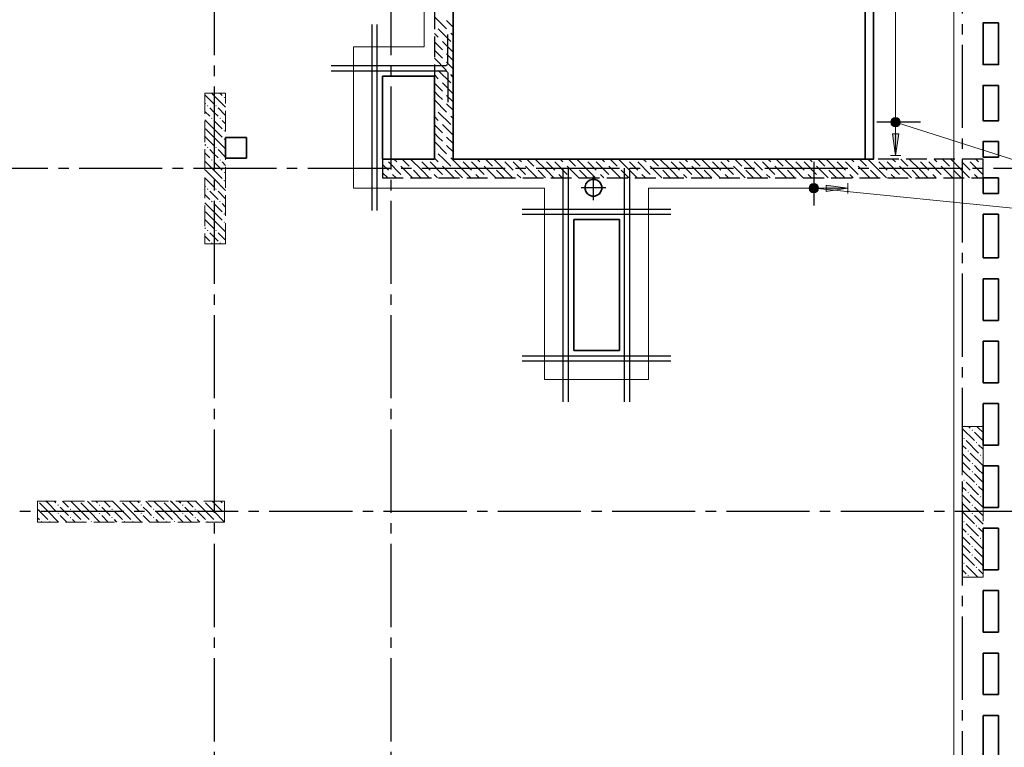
# Model space of a CAD drawing. Header units: millimetres. Extents: x 40580 to 1930067, y -240640 to 81020.
# Tile 173 of 256: x 639554 to 649032, y -203556 to -196558. Entities that reach past the tile are written whole.
import ezdxf

# ---------------------------------------------------------------- set-up
doc = ezdxf.new("R2010")
doc.units = ezdxf.units.MM
for name, pattern in [('______2', [270, 200, -70]), ('______5', [1100, 800, -100, 100, -100]), ('CENTER', [2, 1.25, -0.25, 0.25, -0.25])]:
    doc.linetypes.add(name, pattern=pattern)
for name, color, linetype, lineweight in [('Standard', 7, 'Continuous', 25), ('ЖБ Перекрытие верхний уровень', 7, 'Continuous', 35), ('ОСИ', 7, 'CENTER', 15), ('Позиционная метка линия выноска', 7, 'Continuous', 13), ('Позиционная метка номер позиции', 7, 'Continuous', 13)]:
    doc.layers.add(name, color=color, linetype=linetype, lineweight=lineweight)
doc.layers.add('ЖБ Балка Вышележаща', color=7, linetype='Continuous')
doc.layers.add('Размерная выноска', color=7, linetype='Continuous')
doc.layers.add('ЖБ Пилон', color=7, linetype='______2', lineweight=13, true_color=0xa0a0a0)
doc.layers.add('ЖБ Стена верхний уровень', color=7, linetype='______2', true_color=0x656565)

msp = doc.modelspace()

# ---------------------------------------------------------------- hatches: boundary and pattern name
at = {"layer": 'ЖБ Пилон', "linetype": 'Continuous', "lineweight": -3, "transparency": 33554687}
for points in [[(641517.2, -197306), (641523.7, -197299.5), (641530.2, -197306), (641523.7, -197312.5)], [(641357.2, -197386), (641363.7, -197379.5), (641370.2, -197386), (641363.7, -197392.5)], [(641437.2, -197386), (641443.7, -197379.5), (641450.2, -197386), (641443.7, -197392.5)], [(641397.2, -197506), (641403.7, -197499.5), (641410.2, -197506), (641403.7, -197512.5)], [(641477.2, -197506), (641483.7, -197499.5), (641490.2, -197506), (641483.7, -197512.5)], [(647988.9, -197542.8), (647995.4, -197549.3), (647988.9, -197555.8), (647982.4, -197549.3)], [(641517.2, -197626), (641523.7, -197619.5), (641530.2, -197626), (641523.7, -197632.5)], [(641517.2, -197706), (641523.7, -197699.5), (641530.2, -197706), (641523.7, -197712.5)], [(641357.2, -197786), (641363.7, -197779.5), (641370.2, -197786), (641363.7, -197792.5)], [(641437.2, -197786), (641443.7, -197779.5), (641450.2, -197786), (641443.7, -197792.5)], [(641397.2, -197906), (641403.7, -197899.5), (641410.2, -197906), (641403.7, -197912.5)], [(641477.2, -197906), (641483.7, -197899.5), (641490.2, -197906), (641483.7, -197912.5)], [(641517.2, -198026), (641523.7, -198019.5), (641530.2, -198026), (641523.7, -198032.5)], [(641517.2, -198106), (641523.7, -198099.5), (641530.2, -198106), (641523.7, -198112.5)], [(641357.2, -198186), (641363.7, -198179.5), (641370.2, -198186), (641363.7, -198192.5)], [(641437.2, -198186), (641443.7, -198179.5), (641450.2, -198186), (641443.7, -198192.5)], [(641397.2, -198306), (641403.7, -198299.5), (641410.2, -198306), (641403.7, -198312.5)], [(641477.2, -198306), (641483.7, -198299.5), (641490.2, -198306), (641483.7, -198312.5)], [(641517.2, -198426), (641523.7, -198419.5), (641530.2, -198426), (641523.7, -198432.5)], [(641517.2, -198506), (641523.7, -198499.5), (641530.2, -198506), (641523.7, -198512.5)], [(641357.2, -198586), (641363.7, -198579.5), (641370.2, -198586), (641363.7, -198592.5)], [(641437.2, -198586), (641443.7, -198579.5), (641450.2, -198586), (641443.7, -198592.5)], [(641397.2, -198706), (641403.7, -198699.5), (641410.2, -198706), (641403.7, -198712.5)], [(641477.2, -198706), (641483.7, -198699.5), (641490.2, -198706), (641483.7, -198712.5)], [(648717.2, -200506), (648723.7, -200499.5), (648730.2, -200506), (648723.7, -200512.5)], [(648637.2, -200586), (648643.7, -200579.5), (648650.2, -200586), (648643.7, -200592.5)], [(648757.2, -200626), (648763.7, -200619.5), (648770.2, -200626), (648763.7, -200632.5)], [(648677.2, -200706), (648683.7, -200699.5), (648690.2, -200706), (648683.7, -200712.5)], [(648717.2, -200826), (648723.7, -200819.5), (648730.2, -200826), (648723.7, -200832.5)], [(648797.2, -200746), (648803.7, -200739.5), (648810.2, -200746), (648803.7, -200752.5)], [(648717.2, -200906), (648723.7, -200899.5), (648730.2, -200906), (648723.7, -200912.5)], [(648637.2, -200986), (648643.7, -200979.5), (648650.2, -200986), (648643.7, -200992.5)], [(648677.2, -201106), (648683.7, -201099.5), (648690.2, -201106), (648683.7, -201112.5)], [(648757.2, -201026), (648763.7, -201019.5), (648770.2, -201026), (648763.7, -201032.5)], [(639727, -201189.1), (639726.7, -201189.4), (639726.7, -201189.1)], [(640127, -201189.1), (640123.7, -201192.5), (640120.3, -201189.1)], [(640527, -201189.1), (640523.7, -201192.5), (640520.3, -201189.1)], [(640927, -201189.1), (640923.7, -201192.5), (640920.3, -201189.1)], [(641327, -201189.1), (641323.7, -201192.5), (641320.3, -201189.1)], [(648797.2, -201146), (648803.7, -201139.5), (648810.2, -201146), (648803.7, -201152.5)], [(639917.2, -201226), (639923.7, -201219.5), (639930.2, -201226), (639923.7, -201232.5)], [(639917.2, -201306), (639923.7, -201299.5), (639930.2, -201306), (639923.7, -201312.5)], [(640037.2, -201266), (640043.7, -201259.5), (640050.2, -201266), (640043.7, -201272.5)], [(640317.2, -201226), (640323.7, -201219.5), (640330.2, -201226), (640323.7, -201232.5)], [(640317.2, -201306), (640323.7, -201299.5), (640330.2, -201306), (640323.7, -201312.5)], [(640437.2, -201266), (640443.7, -201259.5), (640450.2, -201266), (640443.7, -201272.5)], [(640717.2, -201226), (640723.7, -201219.5), (640730.2, -201226), (640723.7, -201232.5)], [(640717.2, -201306), (640723.7, -201299.5), (640730.2, -201306), (640723.7, -201312.5)], [(640837.2, -201266), (640843.7, -201259.5), (640850.2, -201266), (640843.7, -201272.5)], [(641117.2, -201226), (641123.7, -201219.5), (641130.2, -201226), (641123.7, -201232.5)], [(641117.2, -201306), (641123.7, -201299.5), (641130.2, -201306), (641123.7, -201312.5)], [(641237.2, -201266), (641243.7, -201259.5), (641250.2, -201266), (641243.7, -201272.5)], [(641517.2, -201226), (641523.7, -201219.5), (641526.7, -201222.5), (641526.7, -201229.4), (641523.7, -201232.5)], [(641517.2, -201306), (641523.7, -201299.5), (641526.7, -201302.5), (641526.7, -201309.4), (641523.7, -201312.5)], [(648717.2, -201226), (648723.7, -201219.5), (648730.2, -201226), (648723.7, -201232.5)], [(648717.2, -201306), (648723.7, -201299.5), (648730.2, -201306), (648723.7, -201312.5)], [(639757.2, -201386), (639763.7, -201379.5), (639770.2, -201386), (639767, -201389.1), (639760.3, -201389.1)], [(639837.2, -201386), (639843.7, -201379.5), (639850.2, -201386), (639847, -201389.1), (639840.3, -201389.1)], [(640037.2, -201346), (640043.7, -201339.5), (640050.2, -201346), (640043.7, -201352.5)], [(640157.2, -201386), (640163.7, -201379.5), (640170.2, -201386), (640167, -201389.1), (640160.3, -201389.1)], [(640237.2, -201386), (640243.7, -201379.5), (640250.2, -201386), (640247, -201389.1), (640240.3, -201389.1)], [(640437.2, -201346), (640443.7, -201339.5), (640450.2, -201346), (640443.7, -201352.5)], [(640557.2, -201386), (640563.7, -201379.5), (640570.2, -201386), (640567, -201389.1), (640560.3, -201389.1)], [(640637.2, -201386), (640643.7, -201379.5), (640650.2, -201386), (640647, -201389.1), (640640.3, -201389.1)], [(640837.2, -201346), (640843.7, -201339.5), (640850.2, -201346), (640843.7, -201352.5)], [(640957.2, -201386), (640963.7, -201379.5), (640970.2, -201386), (640967, -201389.1), (640960.3, -201389.1)], [(641037.2, -201386), (641043.7, -201379.5), (641050.2, -201386), (641047, -201389.1), (641040.3, -201389.1)], [(641237.2, -201346), (641243.7, -201339.5), (641250.2, -201346), (641243.7, -201352.5)], [(641357.2, -201386), (641363.7, -201379.5), (641370.2, -201386), (641367, -201389.1), (641360.3, -201389.1)], [(641437.2, -201386), (641443.7, -201379.5), (641450.2, -201386), (641447, -201389.1), (641440.3, -201389.1)], [(648637.2, -201386), (648643.7, -201379.5), (648650.2, -201386), (648643.7, -201392.5)], [(648757.2, -201426), (648763.7, -201419.5), (648770.2, -201426), (648763.7, -201432.5)], [(648677.2, -201506), (648683.7, -201499.5), (648690.2, -201506), (648683.7, -201512.5)], [(648797.2, -201546), (648803.7, -201539.5), (648810.2, -201546), (648803.7, -201552.5)], [(648717.2, -201626), (648723.7, -201619.5), (648730.2, -201626), (648723.7, -201632.5)], [(648717.2, -201706), (648723.7, -201699.5), (648730.2, -201706), (648723.7, -201712.5)], [(648637.2, -201786), (648643.7, -201779.5), (648650.2, -201786), (648643.7, -201792.5)], [(648757.2, -201826), (648763.7, -201819.5), (648770.2, -201826), (648763.7, -201832.5)], [(648677.2, -201906), (648683.7, -201899.5), (648690.2, -201906), (648683.7, -201912.5)]]:
    msp.add_hatch(color=7, dxfattribs=at).paths.add_polyline_path(points, flags=16)
at = {"layer": 'Позиционная метка линия выноска', "linetype": 'Continuous', "lineweight": 13, "transparency": 33554687}
msp.add_hatch(color=7, dxfattribs=at).paths.add_polyline_path([(647955.7, -197655.2), (647985.7, -197865.2), (648015.7, -197655.2)])
msp.add_hatch(color=7, dxfattribs=at).paths.add_polyline_path([(647316.7, -198149.1), (647526.7, -198179.1), (647316.7, -198209.1)], flags=16)
at = {"layer": 'Позиционная метка номер позиции', "linetype": 'Continuous', "lineweight": 13, "transparency": 33554687}
for points in [[(647942.4, -197532.9), (647974.3, -197501), (647953.9, -197512.5)], [(647974.3, -197501), (647942.4, -197532.9), (647942.4, -197555.8)], [(647974.3, -197501), (647942.4, -197555.8), (647997.2, -197501)], [(647997.2, -197501), (647942.4, -197555.8), (647953.9, -197576.1)], [(647997.2, -197501), (647953.9, -197576.1), (648017.5, -197512.5)], [(648017.5, -197512.5), (647953.9, -197576.1), (647974.3, -197587.6)], [(648017.5, -197512.5), (647974.3, -197587.6), (648029, -197532.9)], [(648029, -197532.9), (647974.3, -197587.6), (647997.2, -197587.6)], [(648029, -197532.9), (647997.2, -197587.6), (648029, -197555.8)], [(648029, -197555.8), (647997.2, -197587.6), (648017.5, -197576.1)], [(647154.5, -198167.7), (647186.3, -198135.8), (647166, -198147.3)], [(647186.3, -198135.8), (647154.5, -198167.7), (647154.5, -198190.6)], [(647186.3, -198135.8), (647154.5, -198190.6), (647209.2, -198135.8)], [(647209.2, -198135.8), (647154.5, -198190.6), (647166, -198210.9)], [(647209.2, -198135.8), (647166, -198210.9), (647229.6, -198147.3)], [(647229.6, -198147.3), (647166, -198210.9), (647186.3, -198222.4)], [(647229.6, -198147.3), (647186.3, -198222.4), (647241.1, -198167.7)], [(647241.1, -198167.7), (647186.3, -198222.4), (647209.2, -198222.4)], [(647241.1, -198167.7), (647209.2, -198222.4), (647241.1, -198190.6)], [(647241.1, -198190.6), (647209.2, -198222.4), (647229.6, -198210.9)]]:
    msp.add_hatch(color=7, dxfattribs=at).paths.add_polyline_path(points)

# ---------------------------------------------------------------- linework, layer by layer
at = {"color": 7, "linetype": 'Continuous', "lineweight": -3, "transparency": 33554687}
for p, q in [((642946.7, -198394.1), (642946.7, -196604.1)), ((642946.7, -198394.1), (642946.7, -196604.1)), ((642996.7, -198394.1), (642996.7, -196604.1)), ((642996.7, -198394.1), (642996.7, -196604.1)), ((644786.7, -200234.1), (644786.7, -197984.1)), ((644786.7, -200234.1), (644786.7, -197984.1)), ((644836.7, -200234.1), (644836.7, -197984.1)), ((644836.7, -200234.1), (644836.7, -197984.1)), ((645376.7, -200234.1), (645376.7, -197984.1)), ((645376.7, -200234.1), (645376.7, -197984.1)), ((645426.7, -200234.1), (645426.7, -197984.1)), ((645426.7, -200234.1), (645426.7, -197984.1)), ((644391.7, -198379.1), (645821.7, -198379.1)), ((644391.7, -198379.1), (645821.7, -198379.1)), ((644391.7, -198429.1), (645821.7, -198429.1)), ((644391.7, -198429.1), (645821.7, -198429.1)), ((644391.7, -199789.1), (645821.7, -199789.1)), ((644391.7, -199789.1), (645821.7, -199789.1)), ((644391.7, -199839.1), (645821.7, -199839.1)), ((644391.7, -199839.1), (645821.7, -199839.1))]:
    msp.add_line(p, q, dxfattribs=at)
at = {"color": 7, "linetype": 'Continuous', "lineweight": 25, "transparency": 33554687}
for p, q in [((648225.7, -197544.3), (647805.7, -197544.3)), ((647197.8, -197924.1), (647197.8, -198344.1))]:
    msp.add_line(p, q, dxfattribs=at)
at = {"color": 7, "linetype": 'Continuous', "lineweight": -3, "transparency": 33554687}
for points in [[(642551.7, -196999.1), (643648, -196999.1), (643653.3, -196998.4), (643658.8, -196996.6), (643663.8, -196993.7), (643667.9, -196990.3), (643671.4, -196986.2), (643674.2, -196981.2), (643676, -196975.7), (643676.7, -196970.4), (643676.7, -196699.1)], [(642551.7, -196999.1), (643648, -196999.1), (643653.3, -196998.4), (643658.8, -196996.6), (643663.8, -196993.7), (643667.9, -196990.3), (643671.4, -196986.2), (643674.2, -196981.2), (643676, -196975.7), (643676.7, -196970.4), (643676.7, -196699.1)], [(642551.7, -196999.1), (643648, -196999.1), (643653.3, -196998.4), (643658.8, -196996.6), (643663.8, -196993.7), (643667.9, -196990.3), (643671.4, -196986.2), (643674.2, -196981.2), (643676, -196975.7), (643676.7, -196970.4), (643676.7, -196699.1)], [(642551.7, -196999.1), (643648, -196999.1), (643653.3, -196998.4), (643658.8, -196996.6), (643663.8, -196993.7), (643667.9, -196990.3), (643671.4, -196986.2), (643674.2, -196981.2), (643676, -196975.7), (643676.7, -196970.4), (643676.7, -196699.1)], [(642551.7, -197049.1), (643648, -197049.1), (643653.3, -197049.8), (643658.8, -197051.6), (643663.8, -197054.4), (643667.9, -197057.9), (643671.4, -197062), (643674.2, -197067), (643676, -197072.5), (643676.7, -197077.8), (643676.7, -197349.1)], [(642551.7, -197049.1), (643648, -197049.1), (643653.3, -197049.8), (643658.8, -197051.6), (643663.8, -197054.4), (643667.9, -197057.9), (643671.4, -197062), (643674.2, -197067), (643676, -197072.5), (643676.7, -197077.8), (643676.7, -197349.1)], [(642551.7, -197049.1), (643648, -197049.1), (643653.3, -197049.8), (643658.8, -197051.6), (643663.8, -197054.4), (643667.9, -197057.9), (643671.4, -197062), (643674.2, -197067), (643676, -197072.5), (643676.7, -197077.8), (643676.7, -197349.1)], [(642551.7, -197049.1), (643648, -197049.1), (643653.3, -197049.8), (643658.8, -197051.6), (643663.8, -197054.4), (643667.9, -197057.9), (643671.4, -197062), (643674.2, -197067), (643676, -197072.5), (643676.7, -197077.8), (643676.7, -197349.1)]]:
    msp.add_lwpolyline(points, dxfattribs=at)
at = {"layer": 'Standard', "color": 8, "linetype": '______5', "lineweight": -3, "transparency": 33554687}
for p, q in [((645076.7, -198293.6), (645076.7, -198054.6)), ((645196.2, -198174.1), (644957.2, -198174.1))]:
    msp.add_line(p, q, dxfattribs=at)
at = {"layer": 'ЖБ Балка Вышележаща', "color": 7, "linetype": 'Continuous', "lineweight": 35, "transparency": 33554687}
msp.add_line((647691.7, -195369.1), (647691.7, -197899.1), dxfattribs=at)
at = {"layer": 'ЖБ Перекрытие верхний уровень', "transparency": 33554687}
for p, q in [((643726.7, -197899.1), (643726.7, -195189.1)), ((643546.7, -197099.1), (643046.7, -197099.1)), ((643046.7, -197099.1), (643046.7, -197899.1)), ((643546.7, -197899.1), (643546.7, -197099.1)), ((641736.7, -197689.1), (641536.7, -197689.1)), ((641536.7, -197689.1), (641536.7, -197889.1)), ((641736.7, -197889.1), (641736.7, -197689.1)), ((641536.7, -197889.1), (641736.7, -197889.1)), ((643046.7, -197899.1), (643546.7, -197899.1)), ((648826.7, -198229.1), (648826.7, -198079.1)), ((648826.7, -198079.1), (648976.7, -198079.1)), ((648976.7, -198079.1), (648976.7, -198229.1)), ((645004.9, -198137.5), (644997.1, -198161.5)), ((644997.1, -198161.5), (644997.1, -198186.7)), ((645019.7, -198117.1), (645004.9, -198137.5)), ((645040.1, -198102.3), (645019.7, -198117.1)), ((645064.1, -198094.5), (645040.1, -198102.3)), ((645089.3, -198094.5), (645064.1, -198094.5)), ((645113.4, -198102.3), (645089.3, -198094.5)), ((645133.8, -198117.1), (645113.4, -198102.3)), ((645148.6, -198137.5), (645133.8, -198117.1)), ((645156.4, -198161.5), (645148.6, -198137.5)), ((645156.4, -198186.7), (645156.4, -198161.5)), ((644997.1, -198186.7), (645004.9, -198210.7)), ((645004.9, -198210.7), (645019.7, -198231.2)), ((645019.7, -198231.2), (645040.1, -198246)), ((645040.1, -198246), (645064.1, -198253.8)), ((645064.1, -198253.8), (645089.3, -198253.8)), ((645089.3, -198253.8), (645113.4, -198246)), ((645113.4, -198246), (645133.8, -198231.2)), ((645133.8, -198231.2), (645148.6, -198210.7)), ((645148.6, -198210.7), (645156.4, -198186.7)), ((648976.7, -198229.1), (648826.7, -198229.1)), ((648826.7, -198849.1), (648826.7, -198429.1)), ((648826.7, -198429.1), (648976.7, -198429.1)), ((648976.7, -198429.1), (648976.7, -198849.1)), ((645326.7, -198479.1), (644886.7, -198479.1)), ((644886.7, -198479.1), (644886.7, -199739.1)), ((645326.7, -199739.1), (645326.7, -198479.1)), ((648976.7, -198849.1), (648826.7, -198849.1)), ((648826.7, -199049.1), (648976.7, -199049.1)), ((648826.7, -199449.1), (648826.7, -199049.1)), ((648976.7, -199049.1), (648976.7, -199449.1)), ((648976.7, -199449.1), (648826.7, -199449.1)), ((648826.7, -200049.1), (648826.7, -199649.1)), ((648826.7, -199649.1), (648976.7, -199649.1)), ((648976.7, -199649.1), (648976.7, -200049.1)), ((644886.7, -199739.1), (645326.7, -199739.1)), ((648976.7, -200049.1), (648826.7, -200049.1)), ((648826.7, -200249.1), (648976.7, -200249.1)), ((648826.7, -200649.1), (648826.7, -200249.1)), ((648976.7, -200249.1), (648976.7, -200649.1)), ((648976.7, -200649.1), (648826.7, -200649.1)), ((648826.7, -201249.1), (648826.7, -200849.1)), ((648826.7, -200849.1), (648976.7, -200849.1)), ((648976.7, -200849.1), (648976.7, -201249.1)), ((648976.7, -201249.1), (648826.7, -201249.1)), ((648826.7, -201449.1), (648976.7, -201449.1)), ((648826.7, -201849.1), (648826.7, -201449.1)), ((648976.7, -201449.1), (648976.7, -201849.1)), ((648976.7, -201849.1), (648826.7, -201849.1)), ((648826.7, -202449.1), (648826.7, -202049.1)), ((648826.7, -202049.1), (648976.7, -202049.1)), ((648976.7, -202049.1), (648976.7, -202449.1)), ((648976.7, -202449.1), (648826.7, -202449.1)), ((648826.7, -202649.1), (648976.7, -202649.1)), ((648826.7, -203049.1), (648826.7, -202649.1)), ((648976.7, -202649.1), (648976.7, -203049.1)), ((648976.7, -203049.1), (648826.7, -203049.1)), ((648826.7, -203649.1), (648826.7, -203249.1)), ((648826.7, -203249.1), (648976.7, -203249.1)), ((648976.7, -203249.1), (648976.7, -203649.1))]:
    msp.add_line(p, q, dxfattribs=at)
at = {"layer": 'ЖБ Перекрытие верхний уровень', "color": 7, "linetype": 'Continuous', "lineweight": 35, "transparency": 33554687}
msp.add_line((647771.7, -197899.1), (647771.7, -195369.1), dxfattribs=at)
at = {"layer": 'ЖБ Перекрытие верхний уровень', "transparency": 33554687, "extrusion": (0, 0, -1)}
msp.add_lwpolyline([(-647771.7, -195369.1), (-647771.7, -197899.1), (-643726.7, -197899.1), (-643726.7, -195189.1), (-643226.7, -195189.1), (-643226.7, -193439.1), (-647666.7, -193439.1), (-647666.7, -195369.1)], close=True, dxfattribs=at)
at = {"layer": 'ЖБ Перекрытие верхний уровень', "transparency": 33554687}
for points in [[(648976.7, -196589.1), (648976.7, -196989.1), (648826.7, -196989.1), (648826.7, -196589.1)], [(648976.7, -197189.1), (648976.7, -197529.1), (648826.7, -197529.1), (648826.7, -197189.1)], [(648976.7, -197729.1), (648976.7, -197879.1), (648826.7, -197879.1), (648826.7, -197729.1)]]:
    msp.add_lwpolyline(points, close=True, dxfattribs=at)
at = {"layer": 'ЖБ Пилон', "color": 253, "linetype": '______2', "lineweight": 13, "true_color": 0xa0a0a0, "transparency": 33554687}
for p, q in [((641336.7, -197264.1), (641336.7, -198714.1)), ((641536.7, -197264.1), (641336.7, -197264.1)), ((641536.7, -198714.1), (641536.7, -197264.1)), ((641336.7, -198714.1), (641536.7, -198714.1)), ((648626.7, -200469.4), (648626.7, -201919.3)), ((648826.7, -200469.4), (648626.7, -200469.4)), ((648826.7, -201919.3), (648826.7, -200469.4)), ((641526.7, -201189.1), (639726.7, -201189.1)), ((639726.7, -201189.1), (639726.7, -201389.1)), ((641526.7, -201389.1), (641526.7, -201189.1)), ((639726.7, -201389.1), (641526.7, -201389.1)), ((648626.7, -201919.3), (648826.7, -201919.3))]:
    msp.add_line(p, q, dxfattribs=at)
at = {"layer": 'ЖБ Пилон', "color": 9, "linetype": 'Continuous', "lineweight": -3, "true_color": 0xc7c7c7, "transparency": 33554687}
for p, q in [((641343.7, -197286), (641336.7, -197279)), ((641343.7, -197286), (641423.7, -197366)), ((641401.8, -197264.1), (641423.7, -197286)), ((641423.7, -197286), (641536.7, -197399)), ((641481.8, -197264.1), (641503.7, -197286)), ((641336.7, -197359), (641343.7, -197366)), ((641423.7, -197446), (641383.7, -197406)), ((641463.7, -197406), (641536.7, -197479)), ((641336.7, -197439), (641383.7, -197486)), ((641463.7, -197486), (641423.7, -197446)), ((641423.7, -197606), (641336.7, -197519)), ((641343.7, -197606), (641423.7, -197686)), ((641423.7, -197526), (641503.7, -197606)), ((641423.7, -197606), (641503.7, -197686)), ((641503.7, -197526), (641536.7, -197559)), ((641343.7, -197686), (641336.7, -197679)), ((641343.7, -197686), (641423.7, -197766)), ((641423.7, -197686), (641536.7, -197799)), ((641336.7, -197759), (641343.7, -197766)), ((641336.7, -197839), (641383.7, -197886)), ((641423.7, -197846), (641383.7, -197806)), ((641463.7, -197886), (641423.7, -197846)), ((641463.7, -197806), (641536.7, -197879)), ((641423.7, -198006), (641336.7, -197919)), ((641423.7, -197926), (641503.7, -198006)), ((641503.7, -197926), (641536.7, -197959)), ((641343.7, -198086), (641336.7, -198079)), ((641343.7, -198006), (641423.7, -198086)), ((641423.7, -198006), (641503.7, -198086)), ((641336.7, -198159), (641343.7, -198166)), ((641343.7, -198086), (641423.7, -198166)), ((641423.7, -198086), (641536.7, -198199)), ((641336.7, -198239), (641383.7, -198286)), ((641423.7, -198246), (641383.7, -198206)), ((641463.7, -198286), (641423.7, -198246)), ((641463.7, -198206), (641536.7, -198279)), ((641423.7, -198406), (641336.7, -198319)), ((641423.7, -198326), (641503.7, -198406)), ((641503.7, -198326), (641536.7, -198359)), ((641343.7, -198406), (641423.7, -198486)), ((641423.7, -198406), (641503.7, -198486)), ((641343.7, -198486), (641336.7, -198479)), ((641343.7, -198486), (641423.7, -198566)), ((641423.7, -198486), (641536.7, -198599)), ((641336.7, -198559), (641343.7, -198566)), ((641336.7, -198639), (641383.7, -198686)), ((641423.7, -198646), (641383.7, -198606)), ((641463.7, -198686), (641423.7, -198646)), ((641463.7, -198606), (641536.7, -198679)), ((648626.7, -200489), (648743.7, -200606)), ((648687.1, -200469.4), (648703.7, -200486)), ((648743.7, -200526), (648826.7, -200609)), ((648783.7, -200486), (648767.1, -200469.4)), ((648823.7, -200526), (648783.7, -200486)), ((648663.7, -200606), (648783.7, -200726)), ((648663.7, -200686), (648626.7, -200649)), ((648626.7, -200729), (648703.7, -200806)), ((648703.7, -200726), (648823.7, -200846)), ((648783.7, -200646), (648826.7, -200689)), ((648626.7, -200809), (648703.7, -200886)), ((648826.7, -200769), (648823.7, -200766)), ((648626.7, -200889), (648743.7, -201006)), ((648783.7, -200886), (648743.7, -200846)), ((648823.7, -200926), (648783.7, -200886)), ((648663.7, -201006), (648783.7, -201126)), ((648743.7, -200926), (648826.7, -201009)), ((648663.7, -201086), (648626.7, -201049)), ((648783.7, -201046), (648826.7, -201089)), ((639743.7, -201206), (639823.7, -201286)), ((639823.7, -201206), (639806.8, -201189.1)), ((639823.7, -201206), (639903.7, -201286)), ((639886.8, -201189.1), (639903.7, -201206)), ((639966.8, -201189.1), (640023.7, -201246)), ((640143.7, -201286), (640046.8, -201189.1)), ((640143.7, -201206), (640223.7, -201286)), ((640223.7, -201206), (640206.8, -201189.1)), ((640223.7, -201206), (640303.7, -201286)), ((640286.8, -201189.1), (640303.7, -201206)), ((640366.8, -201189.1), (640423.7, -201246)), ((640543.7, -201286), (640446.8, -201189.1)), ((640543.7, -201206), (640623.7, -201286)), ((640623.7, -201206), (640606.8, -201189.1)), ((640623.7, -201206), (640703.7, -201286)), ((640686.8, -201189.1), (640703.7, -201206)), ((640766.8, -201189.1), (640823.7, -201246)), ((640943.7, -201286), (640846.8, -201189.1)), ((640943.7, -201206), (641023.7, -201286)), ((641023.7, -201206), (641006.8, -201189.1)), ((641023.7, -201206), (641103.7, -201286)), ((641086.8, -201189.1), (641103.7, -201206)), ((641166.8, -201189.1), (641223.7, -201246)), ((641343.7, -201286), (641246.8, -201189.1)), ((641343.7, -201206), (641423.7, -201286)), ((641423.7, -201206), (641406.8, -201189.1)), ((641423.7, -201206), (641503.7, -201286)), ((641486.8, -201189.1), (641503.7, -201206)), ((648626.7, -201129), (648703.7, -201206)), ((648703.7, -201126), (648823.7, -201246)), ((648826.7, -201169), (648823.7, -201166)), ((639743.7, -201286), (639726.7, -201269)), ((639743.7, -201286), (639823.7, -201366)), ((639823.7, -201286), (639926.8, -201389.1)), ((639983.7, -201286), (639943.7, -201246)), ((640023.7, -201326), (639983.7, -201286)), ((640063.7, -201286), (640143.7, -201366)), ((640143.7, -201286), (640223.7, -201366)), ((640223.7, -201286), (640326.8, -201389.1)), ((640383.7, -201286), (640343.7, -201246)), ((640423.7, -201326), (640383.7, -201286)), ((640463.7, -201286), (640543.7, -201366)), ((640543.7, -201286), (640623.7, -201366)), ((640623.7, -201286), (640726.8, -201389.1)), ((640783.7, -201286), (640743.7, -201246)), ((640823.7, -201326), (640783.7, -201286)), ((640863.7, -201286), (640943.7, -201366)), ((640943.7, -201286), (641023.7, -201366)), ((641023.7, -201286), (641126.8, -201389.1)), ((641183.7, -201286), (641143.7, -201246)), ((641223.7, -201326), (641183.7, -201286)), ((641263.7, -201286), (641343.7, -201366)), ((641343.7, -201286), (641423.7, -201366)), ((641423.7, -201286), (641526.7, -201389)), ((648626.7, -201209), (648703.7, -201286)), ((648626.7, -201289), (648743.7, -201406)), ((648783.7, -201286), (648743.7, -201246)), ((648823.7, -201326), (648783.7, -201286)), ((639726.7, -201349), (639743.7, -201366)), ((639943.7, -201326), (640006.8, -201389.1)), ((640063.7, -201366), (640086.8, -201389.1)), ((640343.7, -201326), (640406.8, -201389.1)), ((640463.7, -201366), (640486.8, -201389.1)), ((640743.7, -201326), (640806.8, -201389.1)), ((640863.7, -201366), (640886.8, -201389.1)), ((641143.7, -201326), (641206.8, -201389.1)), ((641263.7, -201366), (641286.8, -201389.1)), ((648743.7, -201326), (648826.7, -201409)), ((648663.7, -201486), (648626.7, -201449)), ((648663.7, -201406), (648783.7, -201526)), ((648783.7, -201446), (648826.7, -201489)), ((648626.7, -201529), (648703.7, -201606)), ((648703.7, -201526), (648823.7, -201646)), ((648826.7, -201569), (648823.7, -201566)), ((648626.7, -201609), (648703.7, -201686)), ((648783.7, -201686), (648743.7, -201646)), ((648626.7, -201689), (648743.7, -201806)), ((648743.7, -201726), (648826.7, -201809)), ((648823.7, -201726), (648783.7, -201686)), ((648663.7, -201886), (648626.7, -201849)), ((648663.7, -201806), (648777, -201919.3)), ((648783.7, -201846), (648826.7, -201889))]:
    msp.add_line(p, q, dxfattribs=at)
at = {"layer": 'ЖБ Стена верхний уровень', "color": 251, "linetype": '______2', "lineweight": -3, "true_color": 0x656565, "transparency": 33554687}
for p, q in [((643546.7, -195369.1), (643546.7, -197899.1)), ((643726.7, -197899.1), (643726.7, -195369.1)), ((643546.7, -197899.1), (643046.7, -197899.1)), ((643046.7, -197899.1), (643046.7, -198079.1)), ((648826.7, -197899.1), (643726.7, -197899.1)), ((648826.7, -198079.1), (648826.7, -197899.1)), ((643046.7, -198079.1), (648826.7, -198079.1))]:
    msp.add_line(p, q, dxfattribs=at)
at = {"layer": 'ЖБ Стена верхний уровень', "color": 9, "linetype": 'Continuous', "lineweight": -3, "true_color": 0xc7c7c7, "transparency": 33554687}
for p, q in [((643546.7, -196529), (643663.7, -196646)), ((643583.7, -196646), (643703.7, -196766)), ((643663.7, -196566), (643726.7, -196629)), ((643546.7, -196689), (643583.7, -196726)), ((643726.7, -196709), (643703.7, -196686)), ((643546.7, -196769), (643623.7, -196846)), ((643726.7, -196869), (643623.7, -196766)), ((643583.7, -196886), (643546.7, -196849)), ((643546.7, -196929), (643663.7, -197046)), ((643623.7, -196926), (643583.7, -196886)), ((643663.7, -196886), (643726.7, -196949)), ((643663.7, -196966), (643726.7, -197029)), ((643546.7, -197089), (643583.7, -197126)), ((643583.7, -197046), (643703.7, -197166)), ((643726.7, -197109), (643703.7, -197086)), ((643546.7, -197169), (643623.7, -197246)), ((643726.7, -197269), (643623.7, -197166)), ((643583.7, -197286), (643546.7, -197249)), ((643623.7, -197326), (643583.7, -197286)), ((643663.7, -197286), (643726.7, -197349)), ((643546.7, -197329), (643663.7, -197446)), ((643663.7, -197366), (643726.7, -197429)), ((643546.7, -197489), (643583.7, -197526)), ((643583.7, -197446), (643703.7, -197566)), ((643726.7, -197509), (643703.7, -197486)), ((643546.7, -197569), (643623.7, -197646)), ((643726.7, -197669), (643623.7, -197566)), ((643583.7, -197686), (643546.7, -197649)), ((643623.7, -197726), (643583.7, -197686)), ((643663.7, -197686), (643726.7, -197749)), ((643546.7, -197729), (643663.7, -197846)), ((643663.7, -197766), (643726.7, -197829)), ((643546.7, -197889), (643556.8, -197899.1)), ((643583.7, -197846), (643636.8, -197899.1)), ((643716.8, -197899.1), (643703.7, -197886)), ((643046.7, -197949), (643103.7, -198006)), ((643103.7, -197926), (643223.7, -198046)), ((643156.8, -197899.1), (643183.7, -197926)), ((643336.8, -198079.1), (643223.7, -197966)), ((643236.8, -197899.1), (643303.7, -197966)), ((643423.7, -198006), (643316.8, -197899.1)), ((643423.7, -197926), (643503.7, -198006)), ((643503.7, -197926), (643623.7, -198046)), ((643556.8, -197899.1), (643583.7, -197926)), ((643736.8, -198079.1), (643623.7, -197966)), ((643636.8, -197899.1), (643703.7, -197966)), ((643823.7, -198006), (643716.8, -197899.1)), ((643823.7, -197926), (643903.7, -198006)), ((643903.7, -197926), (644023.7, -198046)), ((643956.8, -197899.1), (643983.7, -197926)), ((644136.8, -198079.1), (644023.7, -197966)), ((644036.8, -197899.1), (644103.7, -197966)), ((644223.7, -198006), (644116.8, -197899.1)), ((644223.7, -197926), (644303.7, -198006)), ((644303.7, -197926), (644423.7, -198046)), ((644356.8, -197899.1), (644383.7, -197926)), ((644536.8, -198079.1), (644423.7, -197966)), ((644436.8, -197899.1), (644503.7, -197966)), ((644623.7, -198006), (644516.8, -197899.1)), ((644623.7, -197926), (644703.7, -198006)), ((644703.7, -197926), (644823.7, -198046)), ((644756.8, -197899.1), (644783.7, -197926)), ((644936.8, -198079.1), (644823.7, -197966)), ((644836.8, -197899.1), (644903.7, -197966)), ((645023.7, -198006), (644916.8, -197899.1)), ((645023.7, -197926), (645103.7, -198006)), ((645103.7, -197926), (645223.7, -198046)), ((645156.8, -197899.1), (645183.7, -197926)), ((645336.8, -198079.1), (645223.7, -197966)), ((645236.8, -197899.1), (645303.7, -197966)), ((645423.7, -198006), (645316.8, -197899.1)), ((645423.7, -197926), (645503.7, -198006)), ((645503.7, -197926), (645623.7, -198046)), ((645556.8, -197899.1), (645583.7, -197926)), ((645736.8, -198079.1), (645623.7, -197966)), ((645636.8, -197899.1), (645703.7, -197966)), ((645823.7, -198006), (645716.8, -197899.1)), ((645823.7, -197926), (645903.7, -198006)), ((645903.7, -197926), (646023.7, -198046)), ((645956.8, -197899.1), (645983.7, -197926)), ((646136.8, -198079.1), (646023.7, -197966)), ((646036.8, -197899.1), (646103.7, -197966)), ((646223.7, -198006), (646116.8, -197899.1)), ((646223.7, -197926), (646303.7, -198006)), ((646303.7, -197926), (646423.7, -198046)), ((646356.8, -197899.1), (646383.7, -197926)), ((646536.8, -198079.1), (646423.7, -197966)), ((646436.8, -197899.1), (646503.7, -197966)), ((646623.7, -198006), (646516.8, -197899.1)), ((646623.7, -197926), (646703.7, -198006)), ((646703.7, -197926), (646823.7, -198046)), ((646756.8, -197899.1), (646783.7, -197926)), ((646936.8, -198079.1), (646823.7, -197966)), ((646836.8, -197899.1), (646903.7, -197966)), ((647023.7, -198006), (646916.8, -197899.1)), ((647023.7, -197926), (647103.7, -198006)), ((647103.7, -197926), (647223.7, -198046)), ((647156.8, -197899.1), (647183.7, -197926)), ((647336.8, -198079.1), (647223.7, -197966)), ((647236.8, -197899.1), (647303.7, -197966)), ((647423.7, -198006), (647316.8, -197899.1)), ((647423.7, -197926), (647503.7, -198006)), ((647503.7, -197926), (647623.7, -198046)), ((647556.8, -197899.1), (647583.7, -197926)), ((647736.8, -198079.1), (647623.7, -197966)), ((647636.8, -197899.1), (647703.7, -197966)), ((647823.7, -198006), (647716.8, -197899.1)), ((647823.7, -197926), (647903.7, -198006)), ((647903.7, -197926), (648023.7, -198046)), ((647956.8, -197899.1), (647983.7, -197926)), ((648136.8, -198079.1), (648023.7, -197966)), ((648036.8, -197899.1), (648103.7, -197966)), ((648223.7, -198006), (648116.8, -197899.1)), ((648223.7, -197926), (648303.7, -198006)), ((648303.7, -197926), (648423.7, -198046)), ((648356.8, -197899.1), (648383.7, -197926)), ((648536.8, -198079.1), (648423.7, -197966)), ((648436.8, -197899.1), (648503.7, -197966)), ((648623.7, -198006), (648516.8, -197899.1)), ((648623.7, -197926), (648703.7, -198006)), ((648703.7, -197926), (648823.7, -198046)), ((648756.8, -197899.1), (648783.7, -197926)), ((648826.7, -197969), (648823.7, -197966)), ((643046.7, -198029), (643096.8, -198079.1)), ((643176.8, -198079.1), (643143.7, -198046)), ((643343.7, -198006), (643416.8, -198079.1)), ((643423.7, -198006), (643496.8, -198079.1)), ((643576.8, -198079.1), (643543.7, -198046)), ((643743.7, -198006), (643816.8, -198079.1)), ((643823.7, -198006), (643896.8, -198079.1)), ((643976.8, -198079.1), (643943.7, -198046)), ((644143.7, -198006), (644216.8, -198079.1)), ((644223.7, -198006), (644296.8, -198079.1)), ((644376.8, -198079.1), (644343.7, -198046)), ((644543.7, -198006), (644616.8, -198079.1)), ((644623.7, -198006), (644696.8, -198079.1)), ((644776.8, -198079.1), (644743.7, -198046)), ((644943.7, -198006), (645016.8, -198079.1)), ((645023.7, -198006), (645096.8, -198079.1)), ((645176.8, -198079.1), (645143.7, -198046)), ((645343.7, -198006), (645416.8, -198079.1)), ((645423.7, -198006), (645496.8, -198079.1)), ((645576.8, -198079.1), (645543.7, -198046)), ((645743.7, -198006), (645816.8, -198079.1)), ((645823.7, -198006), (645896.8, -198079.1)), ((645976.8, -198079.1), (645943.7, -198046)), ((646143.7, -198006), (646216.8, -198079.1)), ((646223.7, -198006), (646296.8, -198079.1)), ((646376.8, -198079.1), (646343.7, -198046)), ((646543.7, -198006), (646616.8, -198079.1)), ((646623.7, -198006), (646696.8, -198079.1)), ((646776.8, -198079.1), (646743.7, -198046)), ((646943.7, -198006), (647016.8, -198079.1)), ((647023.7, -198006), (647096.8, -198079.1)), ((647176.8, -198079.1), (647143.7, -198046)), ((647343.7, -198006), (647416.8, -198079.1)), ((647423.7, -198006), (647496.8, -198079.1)), ((647576.8, -198079.1), (647543.7, -198046)), ((647743.7, -198006), (647816.8, -198079.1)), ((647823.7, -198006), (647896.8, -198079.1)), ((647976.8, -198079.1), (647943.7, -198046)), ((648143.7, -198006), (648216.8, -198079.1)), ((648223.7, -198006), (648296.8, -198079.1)), ((648376.8, -198079.1), (648343.7, -198046)), ((648543.7, -198006), (648616.8, -198079.1)), ((648623.7, -198006), (648696.8, -198079.1)), ((648776.8, -198079.1), (648743.7, -198046))]:
    msp.add_line(p, q, dxfattribs=at)
at = {"layer": 'ОСИ', "color": 8, "linetype": '______5', "lineweight": -3, "transparency": 33554687}
for p, q in [((648626.7, -182499.1), (648626.7, -233219.1)), ((641426.7, -182899.1), (641426.7, -233219.1)), ((643126.7, -182899.1), (643126.7, -233219.1)), ((649726.6, -197989.1), (631402.7, -197989.1)), ((649356.7, -201289.1), (631402.7, -201289.1))]:
    msp.add_line(p, q, dxfattribs=at)
at = {"layer": 'Позиционная метка линия выноска', "color": 251, "linetype": 'Continuous', "lineweight": 13, "true_color": 0x494949, "transparency": 33554687}
for p, q in [((648546.7, -207802.7), (648546.7, -183379.1)), ((648015.7, -197655.2), (647955.7, -197655.2)), ((647955.7, -197655.2), (647985.7, -197865.2)), ((647985.7, -197655.2), (647985.7, -197640.2)), ((647985.7, -197865.2), (648015.7, -197655.2)), ((647935.7, -197865.2), (648035.7, -197865.2)), ((647985.7, -197865.2), (647985.7, -197865.2)), ((647985.7, -197865.2), (647985.7, -197865.2)), ((647985.7, -197865.2), (647985.7, -197865.2)), ((647316.7, -198209.1), (647316.7, -198149.1)), ((647316.7, -198149.1), (647526.7, -198179.1)), ((647526.7, -198129.1), (647526.7, -198229.1)), ((647526.7, -198179.1), (647316.7, -198209.1)), ((647526.7, -198179.1), (647526.7, -198179.1)), ((647526.7, -198179.1), (647526.7, -198179.1)), ((647526.7, -198179.1), (647526.7, -198179.1))]:
    msp.add_line(p, q, dxfattribs=at)
msp.add_lwpolyline([(647985.7, -197865.2), (647985.7, -195468.9), (647985.7, -195468.9), (647985.7, -193159.1), (642946.7, -193159.1), (642946.7, -195469.1), (643446.7, -195469.1), (643446.7, -196819.1), (642766.7, -196819.1), (642766.7, -198179.1), (644606.7, -198179.1), (644606.7, -200019.1), (645606.7, -200019.1), (645606.7, -198179.1), (647526.7, -198179.1)], dxfattribs=at)
at = {"layer": 'Позиционная метка номер позиции', "color": 7, "linetype": 'Continuous', "lineweight": 13, "transparency": 33554687}
for p, q in [((647953.9, -197512.5), (647953.9, -197512.5)), ((647953.9, -197576.1), (647953.9, -197576.1)), ((647985.7, -197544.3), (651276.7, -198588.3)), ((648017.5, -197512.5), (648017.5, -197512.5)), ((648017.5, -197576.1), (648017.5, -197576.1)), ((647166, -198147.3), (647166, -198147.3)), ((647229.6, -198147.3), (647229.6, -198147.3)), ((647166, -198210.9), (647166, -198210.9)), ((647197.8, -198179.1), (651276.7, -198588.3)), ((647229.6, -198210.9), (647229.6, -198210.9))]:
    msp.add_line(p, q, dxfattribs=at)
for centre in [(647985.7, -197544.3), (647197.8, -198179.1)]:
    msp.add_circle(centre, 45, dxfattribs=at)
at = {"layer": 'Размерная выноска', "color": 7, "linetype": 'Continuous', "lineweight": 35, "transparency": 33554687}
msp.add_line((647771.7, -197899.1), (647771.7, -195369.1), dxfattribs=at)

doc.saveas('drawing.dxf')
